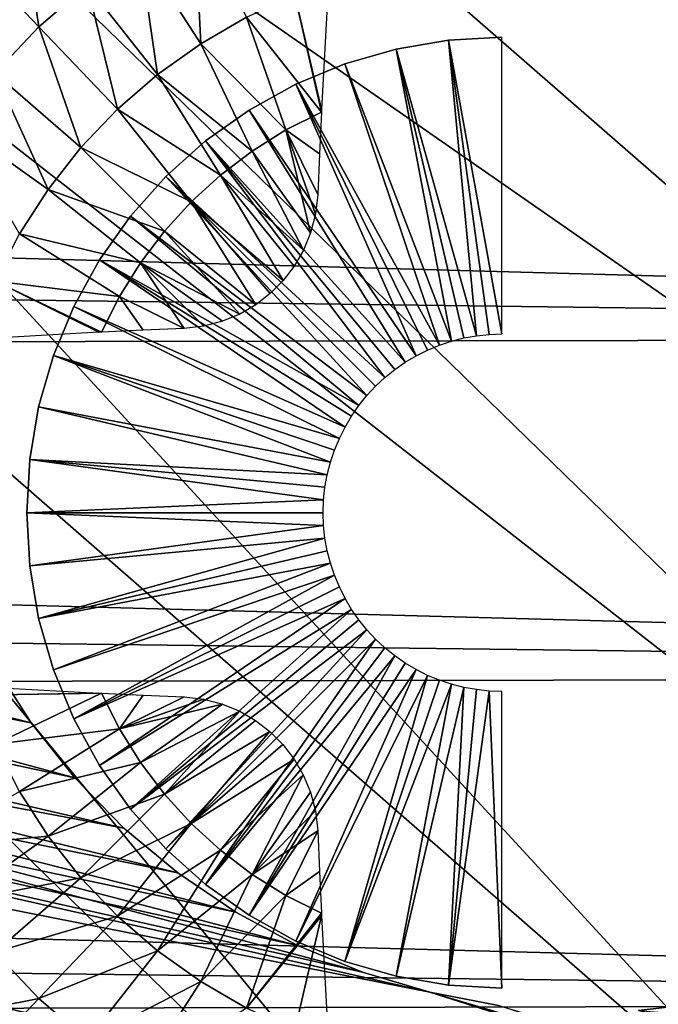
# Model space of a CAD drawing. Header units: millimetres. Extents: x -30.2 to 30.2, y -30.2 to 30.2.
# Tile 61 of 114: x 11.7 to 14, y -15.2 to -11.6. Entities that reach past the tile are written whole.
import ezdxf

# ---------------------------------------------------------------- set-up
doc = ezdxf.new("R2010")
doc.units = ezdxf.units.MM
doc.header["$LTSCALE"] = 65.185185
for name, color, linetype in [('2', 7, 'CONTINUOUS'), ('24', 7, 'CONTINUOUS'), ('25', 7, 'CONTINUOUS'), ('27', 7, 'CONTINUOUS'), ('43', 7, 'CONTINUOUS'), ('47', 7, 'CONTINUOUS'), ('9', 7, 'CONTINUOUS')]:
    doc.layers.add(name, color=color, linetype=linetype)

msp = doc.modelspace()

# ---------------------------------------------------------------- linework, layer by layer
at = {"layer": '2', "color": 251, "linetype": 'Continuous', "true_color": 0x4c4c4c}
for points in [[(17.8683, -12.3896, 6.4437), (11.9131, -8.2603, 6.7528), (11.4399, -8.9041, 6.7528), (17.8683, -12.3896, 6.4437)], [(17.8683, -12.3896, 6.4437), (18.5236, -11.3864, 6.4437), (11.9131, -8.2603, 6.7528), (17.8683, -12.3896, 6.4437)], [(17.1586, -13.3551, 6.4437), (11.4399, -8.9041, 6.7528), (10.9321, -9.5207, 6.7528), (17.1586, -13.3551, 6.4437)], [(17.1586, -13.3551, 6.4437), (17.8683, -12.3896, 6.4437), (11.4399, -8.9041, 6.7528), (17.1586, -13.3551, 6.4437)], [(16.3969, -14.28, 6.4437), (10.9321, -9.5207, 6.7528), (10.391, -10.1085, 6.7528), (16.3969, -14.28, 6.4437)], [(16.3969, -14.28, 6.4437), (17.1586, -13.3551, 6.4437), (10.9321, -9.5207, 6.7528), (16.3969, -14.28, 6.4437)], [(15.5853, -15.1616, 6.4437), (10.391, -10.1085, 6.7528), (9.8184, -10.6656, 6.7528), (15.5853, -15.1616, 6.4437)], [(15.5853, -15.1616, 6.4437), (16.3969, -14.28, 6.4437), (10.391, -10.1085, 6.7528), (15.5853, -15.1616, 6.4437)], [(14.7264, -15.9972, 6.4437), (9.8184, -10.6656, 6.7528), (9.2159, -11.1903, 6.7528), (14.7264, -15.9972, 6.4437)], [(14.7264, -15.9972, 6.4437), (15.5853, -15.1616, 6.4437), (9.8184, -10.6656, 6.7528), (14.7264, -15.9972, 6.4437)], [(13.8228, -16.7841, 6.4437), (9.2159, -11.1903, 6.7528), (8.5855, -11.681, 6.7528), (13.8228, -16.7841, 6.4437)], [(13.8228, -16.7841, 6.4437), (14.7264, -15.9972, 6.4437), (9.2159, -11.1903, 6.7528), (13.8228, -16.7841, 6.4437)], [(12.8772, -17.5201, 6.4437), (8.5855, -11.681, 6.7528), (7.929, -12.1362, 6.7528), (12.8772, -17.5201, 6.4437)], [(12.8772, -17.5201, 6.4437), (13.8228, -16.7841, 6.4437), (8.5855, -11.681, 6.7528), (12.8772, -17.5201, 6.4437)], [(11.8925, -18.2029, 6.4437), (7.929, -12.1362, 6.7528), (7.2484, -12.5545, 6.7528), (11.8925, -18.2029, 6.4437)], [(11.8925, -18.2029, 6.4437), (12.8772, -17.5201, 6.4437), (7.929, -12.1362, 6.7528), (11.8925, -18.2029, 6.4437)], [(10.8717, -18.8304, 6.4437), (11.8925, -18.2029, 6.4437), (7.2484, -12.5545, 6.7528), (10.8717, -18.8304, 6.4437)]]:
    msp.add_3dface(points, dxfattribs=at)
at = {"layer": '24', "linetype": 'Continuous'}
for points in [[(13.0456, -11.7289, -206.7), (13.2391, -11.696, -206.7), (13.0456, -11.7289, -213.2), (13.0456, -11.7289, -206.7)], [(13.0456, -11.7289, -213.2), (13.2391, -11.696, -206.7), (13.2391, -11.696, -213.2), (13.0456, -11.7289, -213.2)], [(13.2391, -11.696, -206.7), (13.435, -11.685, -206.7), (13.2391, -11.696, -213.2), (13.2391, -11.696, -206.7)], [(13.2391, -11.696, -213.2), (13.435, -11.685, -206.7), (13.435, -11.685, -213.2), (13.2391, -11.696, -213.2)], [(12.857, -11.7832, -206.7), (13.0456, -11.7289, -206.7), (12.857, -11.7832, -213.2), (12.857, -11.7832, -206.7)], [(12.857, -11.7832, -213.2), (13.0456, -11.7289, -206.7), (13.0456, -11.7289, -213.2), (12.857, -11.7832, -213.2)], [(12.6757, -11.8583, -206.7), (12.857, -11.7832, -206.7), (12.6757, -11.8583, -213.2), (12.6757, -11.8583, -206.7)], [(12.6757, -11.8583, -213.2), (12.857, -11.7832, -206.7), (12.857, -11.7832, -213.2), (12.6757, -11.8583, -213.2)], [(12.504, -11.9533, -206.7), (12.6757, -11.8583, -206.7), (12.504, -11.9533, -213.2), (12.504, -11.9533, -206.7)], [(12.504, -11.9533, -213.2), (12.6757, -11.8583, -206.7), (12.6757, -11.8583, -213.2), (12.504, -11.9533, -213.2)], [(12.3439, -12.0668, -206.7), (12.504, -11.9533, -206.7), (12.3439, -12.0668, -213.2), (12.3439, -12.0668, -206.7)], [(12.3439, -12.0668, -213.2), (12.504, -11.9533, -206.7), (12.504, -11.9533, -213.2), (12.3439, -12.0668, -213.2)], [(12.1976, -12.1976, -206.7), (12.3439, -12.0668, -206.7), (12.1976, -12.1976, -213.2), (12.1976, -12.1976, -206.7)], [(12.1976, -12.1976, -213.2), (12.3439, -12.0668, -206.7), (12.3439, -12.0668, -213.2), (12.1976, -12.1976, -213.2)], [(12.0668, -12.3439, -206.7), (12.1976, -12.1976, -206.7), (12.0668, -12.3439, -213.2), (12.0668, -12.3439, -206.7)], [(12.0668, -12.3439, -213.2), (12.1976, -12.1976, -206.7), (12.1976, -12.1976, -213.2), (12.0668, -12.3439, -213.2)], [(11.9533, -12.504, -206.7), (12.0668, -12.3439, -206.7), (11.9533, -12.504, -213.2), (11.9533, -12.504, -206.7)], [(11.9533, -12.504, -213.2), (12.0668, -12.3439, -206.7), (12.0668, -12.3439, -213.2), (11.9533, -12.504, -213.2)], [(11.8583, -12.6757, -206.7), (11.9533, -12.504, -206.7), (11.8583, -12.6757, -213.2), (11.8583, -12.6757, -206.7)], [(11.8583, -12.6757, -213.2), (11.9533, -12.504, -206.7), (11.9533, -12.504, -213.2), (11.8583, -12.6757, -213.2)], [(11.7832, -12.857, -206.7), (11.8583, -12.6757, -206.7), (11.7832, -12.857, -213.2), (11.7832, -12.857, -206.7)], [(11.7832, -12.857, -213.2), (11.8583, -12.6757, -206.7), (11.8583, -12.6757, -213.2), (11.7832, -12.857, -213.2)], [(11.7289, -13.0456, -206.7), (11.7832, -12.857, -206.7), (11.7289, -13.0456, -213.2), (11.7289, -13.0456, -206.7)], [(11.7289, -13.0456, -213.2), (11.7832, -12.857, -206.7), (11.7832, -12.857, -213.2), (11.7289, -13.0456, -213.2)], [(11.696, -13.2391, -206.7), (11.7289, -13.0456, -206.7), (11.696, -13.2391, -213.2), (11.696, -13.2391, -206.7)], [(11.696, -13.2391, -213.2), (11.7289, -13.0456, -206.7), (11.7289, -13.0456, -213.2), (11.696, -13.2391, -213.2)], [(11.685, -13.435, -206.7), (11.696, -13.2391, -206.7), (11.685, -13.435, -213.2), (11.685, -13.435, -206.7)], [(11.685, -13.435, -213.2), (11.696, -13.2391, -206.7), (11.696, -13.2391, -213.2), (11.685, -13.435, -213.2)], [(11.696, -13.631, -206.7), (11.685, -13.435, -206.7), (11.696, -13.631, -213.2), (11.696, -13.631, -206.7)], [(11.696, -13.631, -213.2), (11.685, -13.435, -206.7), (11.685, -13.435, -213.2), (11.696, -13.631, -213.2)], [(11.7289, -13.8244, -206.7), (11.696, -13.631, -206.7), (11.7289, -13.8244, -213.2), (11.7289, -13.8244, -206.7)], [(11.7289, -13.8244, -213.2), (11.696, -13.631, -206.7), (11.696, -13.631, -213.2), (11.7289, -13.8244, -213.2)], [(11.7832, -14.013, -206.7), (11.7289, -13.8244, -206.7), (11.7832, -14.013, -213.2), (11.7832, -14.013, -206.7)], [(11.7832, -14.013, -213.2), (11.7289, -13.8244, -206.7), (11.7289, -13.8244, -213.2), (11.7832, -14.013, -213.2)], [(11.8583, -14.1943, -206.7), (11.7832, -14.013, -206.7), (11.8583, -14.1943, -213.2), (11.8583, -14.1943, -206.7)], [(11.8583, -14.1943, -213.2), (11.7832, -14.013, -206.7), (11.7832, -14.013, -213.2), (11.8583, -14.1943, -213.2)], [(11.9533, -14.3661, -206.7), (11.8583, -14.1943, -206.7), (11.9533, -14.3661, -213.2), (11.9533, -14.3661, -206.7)], [(11.9533, -14.3661, -213.2), (11.8583, -14.1943, -206.7), (11.8583, -14.1943, -213.2), (11.9533, -14.3661, -213.2)], [(12.0668, -14.5261, -206.7), (11.9533, -14.3661, -206.7), (12.0668, -14.5261, -213.2), (12.0668, -14.5261, -206.7)], [(12.0668, -14.5261, -213.2), (11.9533, -14.3661, -206.7), (11.9533, -14.3661, -213.2), (12.0668, -14.5261, -213.2)], [(12.1976, -14.6725, -206.7), (12.0668, -14.5261, -206.7), (12.1976, -14.6725, -213.2), (12.1976, -14.6725, -206.7)], [(12.1976, -14.6725, -213.2), (12.0668, -14.5261, -206.7), (12.0668, -14.5261, -213.2), (12.1976, -14.6725, -213.2)], [(12.3439, -14.8032, -206.7), (12.1976, -14.6725, -206.7), (12.3439, -14.8032, -213.2), (12.3439, -14.8032, -206.7)], [(12.3439, -14.8032, -213.2), (12.1976, -14.6725, -206.7), (12.1976, -14.6725, -213.2), (12.3439, -14.8032, -213.2)], [(12.504, -14.9168, -206.7), (12.3439, -14.8032, -206.7), (12.504, -14.9168, -213.2), (12.504, -14.9168, -206.7)], [(12.504, -14.9168, -213.2), (12.3439, -14.8032, -206.7), (12.3439, -14.8032, -213.2), (12.504, -14.9168, -213.2)], [(12.6757, -15.0117, -206.7), (12.504, -14.9168, -206.7), (12.6757, -15.0117, -213.2), (12.6757, -15.0117, -206.7)], [(12.6757, -15.0117, -213.2), (12.504, -14.9168, -206.7), (12.504, -14.9168, -213.2), (12.6757, -15.0117, -213.2)], [(12.857, -15.0868, -206.7), (12.6757, -15.0117, -206.7), (12.857, -15.0868, -213.2), (12.857, -15.0868, -206.7)], [(12.857, -15.0868, -213.2), (12.6757, -15.0117, -206.7), (12.6757, -15.0117, -213.2), (12.857, -15.0868, -213.2)], [(13.0456, -15.1412, -206.7), (12.857, -15.0868, -206.7), (13.0456, -15.1412, -213.2), (13.0456, -15.1412, -206.7)], [(13.0456, -15.1412, -213.2), (12.857, -15.0868, -206.7), (12.857, -15.0868, -213.2), (13.0456, -15.1412, -213.2)], [(13.2391, -15.174, -206.7), (13.0456, -15.1412, -206.7), (13.2391, -15.174, -213.2), (13.2391, -15.174, -206.7)], [(13.2391, -15.174, -213.2), (13.0456, -15.1412, -206.7), (13.0456, -15.1412, -213.2), (13.2391, -15.174, -213.2)], [(13.435, -15.185, -206.7), (13.2391, -15.174, -206.7), (13.435, -15.185, -213.2), (13.435, -15.185, -206.7)], [(13.435, -15.185, -213.2), (13.2391, -15.174, -206.7), (13.2391, -15.174, -213.2), (13.435, -15.185, -213.2)]]:
    msp.add_3dface(points, dxfattribs=at)
at = {"layer": '25', "linetype": 'Continuous'}
for points in [[(13.2391, -11.696, -206.7), (13.0456, -11.7289, -206.7), (13.3414, -12.7836, -203.7), (13.2391, -11.696, -206.7)], [(13.435, -11.685, -206.7), (13.2391, -11.696, -206.7), (13.435, -12.7769, -203.7), (13.435, -11.685, -206.7)], [(13.435, -12.7769, -203.7), (13.2391, -11.696, -206.7), (13.3881, -12.7786, -203.7), (13.435, -12.7769, -203.7)], [(13.3881, -12.7786, -203.7), (13.2391, -11.696, -206.7), (13.3414, -12.7836, -203.7), (13.3881, -12.7786, -203.7)], [(13.0456, -11.7289, -206.7), (12.857, -11.7832, -206.7), (13.2497, -12.8036, -203.7), (13.0456, -11.7289, -206.7)], [(13.3414, -12.7836, -203.7), (13.0456, -11.7289, -206.7), (13.2952, -12.792, -203.7), (13.3414, -12.7836, -203.7)], [(13.2952, -12.792, -203.7), (13.0456, -11.7289, -206.7), (13.2497, -12.8036, -203.7), (13.2952, -12.792, -203.7)], [(12.857, -11.7832, -206.7), (12.6757, -11.8583, -206.7), (13.2051, -12.8184, -203.7), (12.857, -11.7832, -206.7)], [(13.2497, -12.8036, -203.7), (12.857, -11.7832, -206.7), (13.2051, -12.8184, -203.7), (13.2497, -12.8036, -203.7)], [(12.6757, -11.8583, -206.7), (12.504, -11.9533, -206.7), (13.1197, -12.8574, -203.7), (12.6757, -11.8583, -206.7)], [(13.2051, -12.8184, -203.7), (12.6757, -11.8583, -206.7), (13.1617, -12.8364, -203.7), (13.2051, -12.8184, -203.7)], [(13.1617, -12.8364, -203.7), (12.6757, -11.8583, -206.7), (13.1197, -12.8574, -203.7), (13.1617, -12.8364, -203.7)], [(12.504, -11.9533, -206.7), (12.3439, -12.0668, -206.7), (13.0793, -12.8814, -203.7), (12.504, -11.9533, -206.7)], [(13.1197, -12.8574, -203.7), (12.504, -11.9533, -206.7), (13.0793, -12.8814, -203.7), (13.1197, -12.8574, -203.7)], [(12.3439, -12.0668, -206.7), (12.1976, -12.1976, -206.7), (13.0041, -12.9376, -203.7), (12.3439, -12.0668, -206.7)], [(13.0793, -12.8814, -203.7), (12.3439, -12.0668, -206.7), (13.0407, -12.9082, -203.7), (13.0793, -12.8814, -203.7)], [(13.0407, -12.9082, -203.7), (12.3439, -12.0668, -206.7), (13.0041, -12.9376, -203.7), (13.0407, -12.9082, -203.7)], [(12.1976, -12.1976, -206.7), (12.0668, -12.3439, -206.7), (12.9377, -13.004, -203.7), (12.1976, -12.1976, -206.7)], [(13.0041, -12.9376, -203.7), (12.1976, -12.1976, -206.7), (12.9697, -12.9697, -203.7), (13.0041, -12.9376, -203.7)], [(12.9697, -12.9697, -203.7), (12.1976, -12.1976, -206.7), (12.9377, -13.004, -203.7), (12.9697, -12.9697, -203.7)], [(12.0668, -12.3439, -206.7), (11.9533, -12.504, -206.7), (12.9082, -13.0406, -203.7), (12.0668, -12.3439, -206.7)], [(12.9377, -13.004, -203.7), (12.0668, -12.3439, -206.7), (12.9082, -13.0406, -203.7), (12.9377, -13.004, -203.7)], [(11.9533, -12.504, -206.7), (11.8583, -12.6757, -206.7), (12.8575, -13.1196, -203.7), (11.9533, -12.504, -206.7)], [(12.9082, -13.0406, -203.7), (11.9533, -12.504, -206.7), (12.8814, -13.0792, -203.7), (12.9082, -13.0406, -203.7)], [(12.8814, -13.0792, -203.7), (11.9533, -12.504, -206.7), (12.8575, -13.1196, -203.7), (12.8814, -13.0792, -203.7)], [(11.8583, -12.6757, -206.7), (11.7832, -12.857, -206.7), (12.8364, -13.1616, -203.7), (11.8583, -12.6757, -206.7)], [(12.8575, -13.1196, -203.7), (11.8583, -12.6757, -206.7), (12.8364, -13.1616, -203.7), (12.8575, -13.1196, -203.7)], [(11.7832, -12.857, -206.7), (11.7289, -13.0456, -206.7), (12.8036, -13.2496, -203.7), (11.7832, -12.857, -206.7)], [(12.8364, -13.1616, -203.7), (11.7832, -12.857, -206.7), (12.8184, -13.205, -203.7), (12.8364, -13.1616, -203.7)], [(12.8184, -13.205, -203.7), (11.7832, -12.857, -206.7), (12.8036, -13.2496, -203.7), (12.8184, -13.205, -203.7)], [(11.7289, -13.0456, -206.7), (11.696, -13.2391, -206.7), (12.792, -13.2951, -203.7), (11.7289, -13.0456, -206.7)], [(12.8036, -13.2496, -203.7), (11.7289, -13.0456, -206.7), (12.792, -13.2951, -203.7), (12.8036, -13.2496, -203.7)], [(11.696, -13.2391, -206.7), (11.685, -13.435, -206.7), (12.7786, -13.3881, -203.7), (11.696, -13.2391, -206.7)], [(12.792, -13.2951, -203.7), (11.696, -13.2391, -206.7), (12.7836, -13.3414, -203.7), (12.792, -13.2951, -203.7)], [(12.7836, -13.3414, -203.7), (11.696, -13.2391, -206.7), (12.7786, -13.3881, -203.7), (12.7836, -13.3414, -203.7)], [(12.7786, -13.3881, -203.7), (11.685, -13.435, -206.7), (12.7769, -13.435, -203.7), (12.7786, -13.3881, -203.7)], [(11.685, -13.435, -206.7), (11.696, -13.631, -206.7), (12.7786, -13.482, -203.7), (11.685, -13.435, -206.7)], [(12.7769, -13.435, -203.7), (11.685, -13.435, -206.7), (12.7786, -13.482, -203.7), (12.7769, -13.435, -203.7)], [(12.7786, -13.482, -203.7), (11.696, -13.631, -206.7), (12.7836, -13.5287, -203.7), (12.7786, -13.482, -203.7)], [(11.696, -13.631, -206.7), (11.7289, -13.8244, -206.7), (12.7836, -13.5287, -203.7), (11.696, -13.631, -206.7)], [(12.7836, -13.5287, -203.7), (11.7289, -13.8244, -206.7), (12.792, -13.5749, -203.7), (12.7836, -13.5287, -203.7)], [(12.792, -13.5749, -203.7), (11.7289, -13.8244, -206.7), (12.8036, -13.6204, -203.7), (12.792, -13.5749, -203.7)], [(11.7289, -13.8244, -206.7), (11.7832, -14.013, -206.7), (12.8036, -13.6204, -203.7), (11.7289, -13.8244, -206.7)], [(12.8036, -13.6204, -203.7), (11.7832, -14.013, -206.7), (12.8184, -13.665, -203.7), (12.8036, -13.6204, -203.7)], [(11.7832, -14.013, -206.7), (11.8583, -14.1943, -206.7), (12.8184, -13.665, -203.7), (11.7832, -14.013, -206.7)], [(12.8184, -13.665, -203.7), (11.8583, -14.1943, -206.7), (12.8364, -13.7084, -203.7), (12.8184, -13.665, -203.7)], [(12.8364, -13.7084, -203.7), (11.8583, -14.1943, -206.7), (12.8574, -13.7504, -203.7), (12.8364, -13.7084, -203.7)], [(11.8583, -14.1943, -206.7), (11.9533, -14.3661, -206.7), (12.8574, -13.7504, -203.7), (11.8583, -14.1943, -206.7)], [(12.8574, -13.7504, -203.7), (11.9533, -14.3661, -206.7), (12.8814, -13.7908, -203.7), (12.8574, -13.7504, -203.7)], [(11.9533, -14.3661, -206.7), (12.0668, -14.5261, -206.7), (12.8814, -13.7908, -203.7), (11.9533, -14.3661, -206.7)], [(12.8814, -13.7908, -203.7), (12.0668, -14.5261, -206.7), (12.9082, -13.8294, -203.7), (12.8814, -13.7908, -203.7)], [(12.9082, -13.8294, -203.7), (12.0668, -14.5261, -206.7), (12.9377, -13.866, -203.7), (12.9082, -13.8294, -203.7)], [(12.0668, -14.5261, -206.7), (12.1976, -14.6725, -206.7), (12.9377, -13.866, -203.7), (12.0668, -14.5261, -206.7)], [(12.9377, -13.866, -203.7), (12.1976, -14.6725, -206.7), (12.9697, -13.9004, -203.7), (12.9377, -13.866, -203.7)], [(12.1976, -14.6725, -206.7), (12.3439, -14.8032, -206.7), (12.9697, -13.9004, -203.7), (12.1976, -14.6725, -206.7)], [(12.9697, -13.9004, -203.7), (12.3439, -14.8032, -206.7), (13.0041, -13.9324, -203.7), (12.9697, -13.9004, -203.7)], [(13.0041, -13.9324, -203.7), (12.3439, -14.8032, -206.7), (13.0407, -13.9619, -203.7), (13.0041, -13.9324, -203.7)], [(12.3439, -14.8032, -206.7), (12.504, -14.9168, -206.7), (13.0407, -13.9619, -203.7), (12.3439, -14.8032, -206.7)], [(13.0407, -13.9619, -203.7), (12.504, -14.9168, -206.7), (13.0793, -13.9887, -203.7), (13.0407, -13.9619, -203.7)], [(13.0793, -13.9887, -203.7), (12.504, -14.9168, -206.7), (13.1197, -14.0126, -203.7), (13.0793, -13.9887, -203.7)], [(12.504, -14.9168, -206.7), (12.6757, -15.0117, -206.7), (13.1197, -14.0126, -203.7), (12.504, -14.9168, -206.7)], [(13.1197, -14.0126, -203.7), (12.6757, -15.0117, -206.7), (13.1617, -14.0337, -203.7), (13.1197, -14.0126, -203.7)], [(12.6757, -15.0117, -206.7), (12.857, -15.0868, -206.7), (13.1617, -14.0337, -203.7), (12.6757, -15.0117, -206.7)], [(13.1617, -14.0337, -203.7), (12.857, -15.0868, -206.7), (13.2051, -14.0516, -203.7), (13.1617, -14.0337, -203.7)], [(13.2051, -14.0516, -203.7), (12.857, -15.0868, -206.7), (13.2497, -14.0665, -203.7), (13.2051, -14.0516, -203.7)], [(12.857, -15.0868, -206.7), (13.0456, -15.1412, -206.7), (13.2497, -14.0665, -203.7), (12.857, -15.0868, -206.7)], [(13.2497, -14.0665, -203.7), (13.0456, -15.1412, -206.7), (13.2952, -14.0781, -203.7), (13.2497, -14.0665, -203.7)], [(13.0456, -15.1412, -206.7), (13.2391, -15.174, -206.7), (13.2952, -14.0781, -203.7), (13.0456, -15.1412, -206.7)], [(13.2952, -14.0781, -203.7), (13.2391, -15.174, -206.7), (13.3414, -14.0864, -203.7), (13.2952, -14.0781, -203.7)], [(13.3414, -14.0864, -203.7), (13.2391, -15.174, -206.7), (13.3881, -14.0914, -203.7), (13.3414, -14.0864, -203.7)], [(13.2391, -15.174, -206.7), (13.435, -15.185, -206.7), (13.3881, -14.0914, -203.7), (13.2391, -15.174, -206.7)], [(13.3881, -14.0914, -203.7), (13.435, -15.185, -206.7), (13.435, -14.0931, -203.7), (13.3881, -14.0914, -203.7)]]:
    msp.add_3dface(points, dxfattribs=at)
at = {"layer": '27', "linetype": 'Continuous'}
for points in [[(11.4534, -11.3568, -214.9732), (11.6599, -11.1778, -214.9732), (11.7301, -11.6469, -215.2016), (11.4534, -11.3568, -214.9732)], [(11.7301, -11.6469, -215.2016), (11.6599, -11.1778, -214.9732), (11.9077, -11.4929, -215.2016), (11.7301, -11.6469, -215.2016)], [(12.3258, -11.709, -215.395), (12.0993, -11.3566, -215.2016), (12.3029, -11.239, -215.2016), (12.3258, -11.709, -215.395)], [(12.4948, -11.6113, -215.395), (12.3258, -11.709, -215.395), (12.3029, -11.239, -215.2016), (12.4948, -11.6113, -215.395)], [(11.5678, -11.8171, -215.2016), (11.4534, -11.3568, -214.9732), (11.7301, -11.6469, -215.2016), (11.5678, -11.8171, -215.2016)], [(12.1667, -11.8222, -215.395), (11.9077, -11.4929, -215.2016), (12.0993, -11.3566, -215.2016), (12.1667, -11.8222, -215.395)], [(12.3258, -11.709, -215.395), (12.1667, -11.8222, -215.395), (12.0993, -11.3566, -215.2016), (12.3258, -11.709, -215.395)], [(12.0191, -11.9501, -215.395), (11.7301, -11.6469, -215.2016), (11.9077, -11.4929, -215.2016), (12.0191, -11.9501, -215.395)], [(12.1667, -11.8222, -215.395), (12.0191, -11.9501, -215.395), (11.9077, -11.4929, -215.2016), (12.1667, -11.8222, -215.395)], [(12.6725, -11.5302, -215.395), (12.7702, -11.9605, -215.5521), (12.4948, -11.6113, -215.395), (12.6725, -11.5302, -215.395)], [(12.7702, -11.9605, -215.5521), (12.6725, -11.5302, -215.395), (12.7706, -11.9512, -215.5494), (12.7702, -11.9605, -215.5521)], [(12.6725, -11.5302, -215.395), (12.7909, -11.5909, -215.4343), (12.7706, -11.9512, -215.5494), (12.6725, -11.5302, -215.395)], [(12.4948, -11.6113, -215.395), (12.6394, -12.0263, -215.5519), (12.3258, -11.709, -215.395), (12.4948, -11.6113, -215.395)], [(12.7702, -11.9605, -215.5521), (12.6394, -12.0263, -215.5519), (12.4948, -11.6113, -215.395), (12.7702, -11.9605, -215.5521)], [(11.8844, -12.0914, -215.395), (11.5678, -11.8171, -215.2016), (11.7301, -11.6469, -215.2016), (11.8844, -12.0914, -215.395)], [(12.0191, -11.9501, -215.395), (11.8844, -12.0914, -215.395), (11.7301, -11.6469, -215.2016), (12.0191, -11.9501, -215.395)], [(12.3258, -11.709, -215.395), (12.5154, -12.1039, -215.5519), (12.1667, -11.8222, -215.395), (12.3258, -11.709, -215.395)], [(12.6394, -12.0263, -215.5519), (12.5154, -12.1039, -215.5519), (12.3258, -11.709, -215.395), (12.6394, -12.0263, -215.5519)], [(11.7637, -12.2449, -215.395), (11.4225, -12.0019, -215.2016), (11.5678, -11.8171, -215.2016), (11.7637, -12.2449, -215.395)], [(11.8844, -12.0914, -215.395), (11.7637, -12.2449, -215.395), (11.5678, -11.8171, -215.2016), (11.8844, -12.0914, -215.395)], [(12.1667, -11.8222, -215.395), (12.399, -12.1924, -215.5519), (12.0191, -11.9501, -215.395), (12.1667, -11.8222, -215.395)], [(12.5154, -12.1039, -215.5519), (12.399, -12.1924, -215.5519), (12.1667, -11.8222, -215.395), (12.5154, -12.1039, -215.5519)], [(12.0191, -11.9501, -215.395), (12.291, -12.291, -215.5519), (11.8844, -12.0914, -215.395), (12.0191, -11.9501, -215.395)], [(12.399, -12.1924, -215.5519), (12.291, -12.291, -215.5519), (12.0191, -11.9501, -215.395), (12.399, -12.1924, -215.5519)], [(12.7702, -11.9605, -215.5521), (12.763, -12.1137, -215.5926), (12.6394, -12.0263, -215.5519), (12.7702, -11.9605, -215.5521)], [(11.7637, -12.2449, -215.395), (11.6581, -12.4091, -215.395), (11.4225, -12.0019, -215.2016), (11.7637, -12.2449, -215.395)], [(12.5154, -12.1039, -215.5519), (12.6394, -12.0263, -215.5519), (12.7307, -12.4051, -215.6539), (12.5154, -12.1039, -215.5519)], [(12.763, -12.1137, -215.5926), (12.7568, -12.2644, -215.6278), (12.6394, -12.0263, -215.5519), (12.763, -12.1137, -215.5926)], [(12.6394, -12.0263, -215.5519), (12.7568, -12.2644, -215.6278), (12.7487, -12.3365, -215.6423), (12.6394, -12.0263, -215.5519)], [(12.7307, -12.4051, -215.6539), (12.6394, -12.0263, -215.5519), (12.7487, -12.3365, -215.6423), (12.7307, -12.4051, -215.6539)], [(11.8844, -12.0914, -215.395), (12.1924, -12.399, -215.5519), (11.7637, -12.2449, -215.395), (11.8844, -12.0914, -215.395)], [(12.291, -12.291, -215.5519), (12.1924, -12.399, -215.5519), (11.8844, -12.0914, -215.395), (12.291, -12.291, -215.5519)], [(12.399, -12.1924, -215.5519), (12.5154, -12.1039, -215.5519), (12.7043, -12.4689, -215.6624), (12.399, -12.1924, -215.5519)], [(12.7043, -12.4689, -215.6624), (12.5154, -12.1039, -215.5519), (12.7307, -12.4051, -215.6539), (12.7043, -12.4689, -215.6624)], [(12.291, -12.291, -215.5519), (12.399, -12.1924, -215.5519), (12.6293, -12.5807, -215.6708), (12.291, -12.291, -215.5519)], [(12.6293, -12.5807, -215.6708), (12.399, -12.1924, -215.5519), (12.6704, -12.5274, -215.668), (12.6293, -12.5807, -215.6708)], [(12.6704, -12.5274, -215.668), (12.399, -12.1924, -215.5519), (12.7043, -12.4689, -215.6624), (12.6704, -12.5274, -215.668)], [(11.7637, -12.2449, -215.395), (12.1039, -12.5154, -215.5519), (11.6581, -12.4091, -215.395), (11.7637, -12.2449, -215.395)], [(12.1924, -12.399, -215.5519), (12.1039, -12.5154, -215.5519), (11.7637, -12.2449, -215.395), (12.1924, -12.399, -215.5519)], [(12.1924, -12.399, -215.5519), (12.291, -12.291, -215.5519), (12.5283, -12.6698, -215.668), (12.1924, -12.399, -215.5519)], [(12.5283, -12.6698, -215.668), (12.291, -12.291, -215.5519), (12.5816, -12.6285, -215.6708), (12.5283, -12.6698, -215.668)], [(12.5816, -12.6285, -215.6708), (12.291, -12.291, -215.5519), (12.6293, -12.5807, -215.6708), (12.5816, -12.6285, -215.6708)], [(11.6581, -12.4091, -215.395), (12.0263, -12.6394, -215.5519), (11.5687, -12.5827, -215.395), (11.6581, -12.4091, -215.395)], [(12.1039, -12.5154, -215.5519), (12.0263, -12.6394, -215.5519), (11.6581, -12.4091, -215.395), (12.1039, -12.5154, -215.5519)], [(12.1039, -12.5154, -215.5519), (12.1924, -12.399, -215.5519), (12.4699, -12.7038, -215.6625), (12.1039, -12.5154, -215.5519)], [(12.4699, -12.7038, -215.6625), (12.1924, -12.399, -215.5519), (12.5283, -12.6698, -215.668), (12.4699, -12.7038, -215.6625)], [(12.0263, -12.6394, -215.5519), (12.1039, -12.5154, -215.5519), (12.2644, -12.7568, -215.6278), (12.0263, -12.6394, -215.5519)], [(12.2644, -12.7568, -215.6278), (12.1039, -12.5154, -215.5519), (12.3371, -12.7486, -215.6425), (12.2644, -12.7568, -215.6278)], [(12.3371, -12.7486, -215.6425), (12.1039, -12.5154, -215.5519), (12.4061, -12.7304, -215.654), (12.3371, -12.7486, -215.6425)], [(12.4061, -12.7304, -215.654), (12.1039, -12.5154, -215.5519), (12.4699, -12.7038, -215.6625), (12.4061, -12.7304, -215.654)], [(12.0263, -12.6394, -215.5519), (11.9605, -12.7702, -215.5521), (11.5687, -12.5827, -215.395), (12.0263, -12.6394, -215.5519)], [(11.5687, -12.5827, -215.395), (11.9605, -12.7702, -215.5521), (11.951, -12.7706, -215.5494), (11.5687, -12.5827, -215.395)], [(11.5909, -12.7909, -215.4343), (11.5687, -12.5827, -215.395), (11.951, -12.7706, -215.5494), (11.5909, -12.7909, -215.4343)], [(11.9605, -12.7702, -215.5521), (12.0263, -12.6394, -215.5519), (12.1136, -12.763, -215.5925), (11.9605, -12.7702, -215.5521)], [(12.1136, -12.763, -215.5925), (12.0263, -12.6394, -215.5519), (12.2644, -12.7568, -215.6278), (12.1136, -12.763, -215.5925)], [(11.951, -14.0994, -215.5494), (11.4961, -14.1061, -215.395), (11.5909, -14.0791, -215.4343), (11.951, -14.0994, -215.5494)], [(11.9605, -14.0999, -215.5521), (11.4961, -14.1061, -215.395), (11.951, -14.0994, -215.5494), (11.9605, -14.0999, -215.5521)], [(11.5687, -14.2874, -215.395), (11.4961, -14.1061, -215.395), (11.9605, -14.0999, -215.5521), (11.5687, -14.2874, -215.395)], [(12.0263, -14.2307, -215.5519), (11.5687, -14.2874, -215.395), (11.9605, -14.0999, -215.5521), (12.0263, -14.2307, -215.5519)], [(12.0263, -14.2307, -215.5519), (11.9605, -14.0999, -215.5521), (12.1136, -14.107, -215.5925), (12.0263, -14.2307, -215.5519)], [(12.2644, -14.1132, -215.6278), (12.0263, -14.2307, -215.5519), (12.1136, -14.107, -215.5925), (12.2644, -14.1132, -215.6278)], [(12.3371, -14.1215, -215.6424), (12.0263, -14.2307, -215.5519), (12.2644, -14.1132, -215.6278), (12.3371, -14.1215, -215.6424)], [(12.406, -14.1396, -215.654), (12.0263, -14.2307, -215.5519), (12.3371, -14.1215, -215.6424), (12.406, -14.1396, -215.654)], [(12.1039, -14.3546, -215.5519), (12.0263, -14.2307, -215.5519), (12.406, -14.1396, -215.654), (12.1039, -14.3546, -215.5519)], [(12.4696, -14.1661, -215.6625), (12.1039, -14.3546, -215.5519), (12.406, -14.1396, -215.654), (12.4696, -14.1661, -215.6625)], [(12.1924, -14.4711, -215.5519), (12.1039, -14.3546, -215.5519), (12.4696, -14.1661, -215.6625), (12.1924, -14.4711, -215.5519)], [(12.5276, -14.1998, -215.668), (12.1924, -14.4711, -215.5519), (12.4696, -14.1661, -215.6625), (12.5276, -14.1998, -215.668)], [(12.5806, -14.2406, -215.6708), (12.1924, -14.4711, -215.5519), (12.5276, -14.1998, -215.668), (12.5806, -14.2406, -215.6708)], [(11.6581, -14.4609, -215.395), (11.5687, -14.2874, -215.395), (12.0263, -14.2307, -215.5519), (11.6581, -14.4609, -215.395)], [(12.1039, -14.3546, -215.5519), (11.6581, -14.4609, -215.395), (12.0263, -14.2307, -215.5519), (12.1039, -14.3546, -215.5519)], [(12.291, -14.5791, -215.5519), (12.1924, -14.4711, -215.5519), (12.5806, -14.2406, -215.6708), (12.291, -14.5791, -215.5519)], [(12.6284, -14.2882, -215.6708), (12.291, -14.5791, -215.5519), (12.5806, -14.2406, -215.6708), (12.6284, -14.2882, -215.6708)], [(12.6697, -14.3417, -215.668), (12.291, -14.5791, -215.5519), (12.6284, -14.2882, -215.6708), (12.6697, -14.3417, -215.668)], [(12.399, -14.6777, -215.5519), (12.291, -14.5791, -215.5519), (12.6697, -14.3417, -215.668), (12.399, -14.6777, -215.5519)], [(12.7038, -14.4002, -215.6625), (12.399, -14.6777, -215.5519), (12.6697, -14.3417, -215.668), (12.7038, -14.4002, -215.6625)], [(11.7637, -14.6252, -215.395), (11.6581, -14.4609, -215.395), (12.1039, -14.3546, -215.5519), (11.7637, -14.6252, -215.395)], [(12.1924, -14.4711, -215.5519), (11.7637, -14.6252, -215.395), (12.1039, -14.3546, -215.5519), (12.1924, -14.4711, -215.5519)], [(12.5154, -14.7662, -215.5519), (12.399, -14.6777, -215.5519), (12.7038, -14.4002, -215.6625), (12.5154, -14.7662, -215.5519)], [(12.7304, -14.464, -215.654), (12.5154, -14.7662, -215.5519), (12.7038, -14.4002, -215.6625), (12.7304, -14.464, -215.654)], [(11.6581, -14.4609, -215.395), (11.7637, -14.6252, -215.395), (11.2953, -14.6704, -215.2016), (11.6581, -14.4609, -215.395)], [(11.8844, -14.7787, -215.395), (11.7637, -14.6252, -215.395), (12.1924, -14.4711, -215.5519), (11.8844, -14.7787, -215.395)], [(12.291, -14.5791, -215.5519), (11.8844, -14.7787, -215.395), (12.1924, -14.4711, -215.5519), (12.291, -14.5791, -215.5519)], [(12.7486, -14.5329, -215.6425), (12.5154, -14.7662, -215.5519), (12.7304, -14.464, -215.654), (12.7486, -14.5329, -215.6425)], [(12.7568, -14.6056, -215.6278), (12.5154, -14.7662, -215.5519), (12.7486, -14.5329, -215.6425), (12.7568, -14.6056, -215.6278)], [(12.0191, -14.92, -215.395), (11.8844, -14.7787, -215.395), (12.291, -14.5791, -215.5519), (12.0191, -14.92, -215.395)], [(12.399, -14.6777, -215.5519), (12.0191, -14.92, -215.395), (12.291, -14.5791, -215.5519), (12.399, -14.6777, -215.5519)], [(11.7637, -14.6252, -215.395), (11.4225, -14.8682, -215.2016), (11.2953, -14.6704, -215.2016), (11.7637, -14.6252, -215.395)], [(11.7637, -14.6252, -215.395), (11.8844, -14.7787, -215.395), (11.4225, -14.8682, -215.2016), (11.7637, -14.6252, -215.395)], [(12.6394, -14.8438, -215.5519), (12.5154, -14.7662, -215.5519), (12.7568, -14.6056, -215.6278), (12.6394, -14.8438, -215.5519)], [(12.6394, -14.8438, -215.5519), (12.7568, -14.6056, -215.6278), (12.763, -14.7563, -215.5926), (12.6394, -14.8438, -215.5519)], [(12.1667, -15.0478, -215.395), (12.0191, -14.92, -215.395), (12.399, -14.6777, -215.5519), (12.1667, -15.0478, -215.395)], [(12.5154, -14.7662, -215.5519), (12.1667, -15.0478, -215.395), (12.399, -14.6777, -215.5519), (12.5154, -14.7662, -215.5519)], [(11.8844, -14.7787, -215.395), (11.5678, -15.053, -215.2016), (11.4225, -14.8682, -215.2016), (11.8844, -14.7787, -215.395)], [(11.8844, -14.7787, -215.395), (12.0191, -14.92, -215.395), (11.5678, -15.053, -215.2016), (11.8844, -14.7787, -215.395)], [(12.3258, -15.1611, -215.395), (12.1667, -15.0478, -215.395), (12.5154, -14.7662, -215.5519), (12.3258, -15.1611, -215.395)], [(12.6394, -14.8438, -215.5519), (12.3258, -15.1611, -215.395), (12.5154, -14.7662, -215.5519), (12.6394, -14.8438, -215.5519)], [(12.7702, -14.9096, -215.5521), (12.6394, -14.8438, -215.5519), (12.763, -14.7563, -215.5926), (12.7702, -14.9096, -215.5521)], [(12.4948, -15.2587, -215.395), (12.3258, -15.1611, -215.395), (12.6394, -14.8438, -215.5519), (12.4948, -15.2587, -215.395)], [(12.7702, -14.9096, -215.5521), (12.4948, -15.2587, -215.395), (12.6394, -14.8438, -215.5519), (12.7702, -14.9096, -215.5521)], [(12.0191, -14.92, -215.395), (11.7301, -15.2232, -215.2016), (11.5678, -15.053, -215.2016), (12.0191, -14.92, -215.395)], [(12.0191, -14.92, -215.395), (12.1667, -15.0478, -215.395), (11.7301, -15.2232, -215.2016), (12.0191, -14.92, -215.395)], [(12.7706, -14.9188, -215.5495), (12.4948, -15.2587, -215.395), (12.7702, -14.9096, -215.5521), (12.7706, -14.9188, -215.5495)], [(12.6725, -15.3398, -215.395), (12.4948, -15.2587, -215.395), (12.7706, -14.9188, -215.5495), (12.6725, -15.3398, -215.395)], [(12.7909, -15.2791, -215.4343), (12.6725, -15.3398, -215.395), (12.7706, -14.9188, -215.5495), (12.7909, -15.2791, -215.4343)], [(11.7301, -15.2232, -215.2016), (11.2648, -15.3155, -214.9732), (11.5678, -15.053, -215.2016), (11.7301, -15.2232, -215.2016)], [(12.1667, -15.0478, -215.395), (11.9077, -15.3771, -215.2016), (11.7301, -15.2232, -215.2016), (12.1667, -15.0478, -215.395)], [(12.1667, -15.0478, -215.395), (12.3258, -15.1611, -215.395), (11.9077, -15.3771, -215.2016), (12.1667, -15.0478, -215.395)], [(12.3258, -15.1611, -215.395), (12.0993, -15.5135, -215.2016), (11.9077, -15.3771, -215.2016), (12.3258, -15.1611, -215.395)], [(12.3258, -15.1611, -215.395), (12.4948, -15.2587, -215.395), (12.0993, -15.5135, -215.2016), (12.3258, -15.1611, -215.395)], [(11.4534, -15.5133, -214.9732), (11.2648, -15.3155, -214.9732), (11.7301, -15.2232, -215.2016), (11.4534, -15.5133, -214.9732)], [(11.9077, -15.3771, -215.2016), (11.4534, -15.5133, -214.9732), (11.7301, -15.2232, -215.2016), (11.9077, -15.3771, -215.2016)]]:
    msp.add_3dface(points, dxfattribs=at)
at = {"layer": '43', "linetype": 'Continuous'}
for points in [[(-22.6213, -10.0418, -791), (17.1733, -17.8225, -791), (-23.1669, -8.7096, -791), (-22.6213, -10.0418, -791)], [(-23.1669, -8.7096, -791), (17.1733, -17.8225, -791), (-2.8645, -12.6805, -791), (-23.1669, -8.7096, -791)], [(16.1079, -18.7909, -791), (17.1733, -17.8225, -791), (-22.6213, -10.0418, -791), (16.1079, -18.7909, -791)], [(-21.9992, -11.3402, -791), (16.1079, -18.7909, -791), (-22.6213, -10.0418, -791), (-21.9992, -11.3402, -791)], [(14.9881, -19.6957, -791), (16.1079, -18.7909, -791), (-21.9992, -11.3402, -791), (14.9881, -19.6957, -791)], [(-21.3025, -12.6002, -791), (14.9881, -19.6957, -791), (-21.9992, -11.3402, -791), (-21.3025, -12.6002, -791)], [(4.141, -12.3228, -791), (3.2904, -12.5767, -791), (11.7012, -14.2091, -791), (4.141, -12.3228, -791)], [(11.5614, -13.9919, -791), (4.141, -12.3228, -791), (11.7012, -14.2091, -791), (11.5614, -13.9919, -791)], [(13.8175, -20.5339, -791), (14.9881, -19.6957, -791), (-21.3025, -12.6002, -791), (13.8175, -20.5339, -791)], [(-20.5339, -13.8175, -791), (13.8175, -20.5339, -791), (-21.3025, -12.6002, -791), (-20.5339, -13.8175, -791)], [(3.2904, -12.5767, -791), (2.4245, -12.7719, -791), (12.0428, -14.5957, -791), (3.2904, -12.5767, -791)], [(3.2904, -12.5767, -791), (12.0428, -14.5957, -791), (11.8622, -14.4111, -791), (3.2904, -12.5767, -791)], [(11.7012, -14.2091, -791), (3.2904, -12.5767, -791), (11.8622, -14.4111, -791), (11.7012, -14.2091, -791)], [(17.1733, -17.8225, -791), (18.1805, -16.7938, -791), (-2.8645, -12.6805, -791), (17.1733, -17.8225, -791)], [(-2.8645, -12.6805, -791), (18.1805, -16.7938, -791), (-1.9925, -12.8464, -791), (-2.8645, -12.6805, -791)], [(2.4245, -12.7719, -791), (1.5473, -12.9076, -791), (13.1693, -15.2001, -791), (2.4245, -12.7719, -791)], [(12.0428, -14.5957, -791), (2.4245, -12.7719, -791), (12.2412, -14.7612, -791), (12.0428, -14.5957, -791)], [(12.2412, -14.7612, -791), (2.4245, -12.7719, -791), (12.4553, -14.9057, -791), (12.2412, -14.7612, -791)], [(12.4553, -14.9057, -791), (2.4245, -12.7719, -791), (12.6829, -15.0278, -791), (12.4553, -14.9057, -791)], [(12.6829, -15.0278, -791), (2.4245, -12.7719, -791), (12.9217, -15.1263, -791), (12.6829, -15.0278, -791)], [(12.9217, -15.1263, -791), (2.4245, -12.7719, -791), (13.1693, -15.2001, -791), (12.9217, -15.1263, -791)], [(-1.9925, -12.8464, -791), (18.1805, -16.7938, -791), (-1.1112, -12.9524, -791), (-1.9925, -12.8464, -791)], [(0.6629, -12.9831, -791), (18.1805, -16.7938, -791), (1.5473, -12.9076, -791), (0.6629, -12.9831, -791)], [(1.5473, -12.9076, -791), (18.1805, -16.7938, -791), (13.1693, -15.2001, -791), (1.5473, -12.9076, -791)], [(-1.1112, -12.9524, -791), (18.1805, -16.7938, -791), (-0.2247, -12.9981, -791), (-1.1112, -12.9524, -791)], [(-0.2247, -12.9981, -791), (18.1805, -16.7938, -791), (0.6629, -12.9831, -791), (-0.2247, -12.9981, -791)], [(12.6002, -21.3025, -791), (13.8175, -20.5339, -791), (-20.5339, -13.8175, -791), (12.6002, -21.3025, -791)], [(-19.6957, -14.9881, -791), (12.6002, -21.3025, -791), (-20.5339, -13.8175, -791), (-19.6957, -14.9881, -791)], [(11.3402, -21.9992, -791), (12.6002, -21.3025, -791), (-19.6957, -14.9881, -791), (11.3402, -21.9992, -791)], [(13.1693, -15.2001, -791), (18.1805, -16.7938, -791), (13.423, -15.2485, -791), (13.1693, -15.2001, -791)], [(13.9386, -15.2672, -791), (19.1262, -15.7084, -791), (14.1952, -15.2374, -791), (13.9386, -15.2672, -791)]]:
    msp.add_3dface(points, dxfattribs=at)
at = {"layer": '47', "linetype": 'Continuous'}
for points in [[(-28.2585, -6.516, -828), (-2.8645, -12.6805, -828), (21.6666, -19.2758, -828), (-28.2585, -6.516, -828)], [(-27.8487, -8.0902, -828), (-28.2585, -6.516, -828), (21.6666, -19.2758, -828), (-27.8487, -8.0902, -828)], [(9.9409, -8.3773, -828), (10.4894, -7.6793, -828), (26.156, -12.5244, -828), (9.9409, -8.3773, -828)], [(26.156, -12.5244, -828), (10.4894, -7.6793, -828), (26.8172, -11.0381, -828), (26.156, -12.5244, -828)], [(-27.3512, -9.639, -828), (-27.8487, -8.0902, -828), (20.5517, -20.4604, -828), (-27.3512, -9.639, -828)], [(20.5517, -20.4604, -828), (-27.8487, -8.0902, -828), (21.6666, -19.2758, -828), (20.5517, -20.4604, -828)], [(9.3461, -9.0361, -828), (9.9409, -8.3773, -828), (26.156, -12.5244, -828), (9.3461, -9.0361, -828)], [(9.3461, -9.0361, -828), (26.156, -12.5244, -828), (14.3769, -10.2451, -828), (9.3461, -9.0361, -828)], [(-26.7677, -11.1575, -828), (-27.3512, -9.639, -828), (19.3721, -21.5806, -828), (-26.7677, -11.1575, -828)], [(19.3721, -21.5806, -828), (-27.3512, -9.639, -828), (20.5517, -20.4604, -828), (19.3721, -21.5806, -828)], [(-26.1, -12.6408, -828), (-26.7677, -11.1575, -828), (18.1316, -22.6328, -828), (-26.1, -12.6408, -828)], [(18.1316, -22.6328, -828), (-26.7677, -11.1575, -828), (19.3721, -21.5806, -828), (18.1316, -22.6328, -828)], [(3.2905, -12.5767, -828), (4.141, -12.3228, -828), (11.8622, -14.4111, -828), (3.2905, -12.5767, -828)], [(11.8622, -14.4111, -828), (4.141, -12.3228, -828), (11.7012, -14.2091, -828), (11.8622, -14.4111, -828)], [(11.7012, -14.2091, -828), (4.141, -12.3228, -828), (11.5614, -13.9919, -828), (11.7012, -14.2091, -828)], [(2.4246, -12.7719, -828), (3.2905, -12.5767, -828), (12.9217, -15.1263, -828), (2.4246, -12.7719, -828)], [(12.0428, -14.5957, -828), (3.2905, -12.5767, -828), (11.8622, -14.4111, -828), (12.0428, -14.5957, -828)], [(3.2905, -12.5767, -828), (12.0428, -14.5957, -828), (12.2412, -14.7612, -828), (3.2905, -12.5767, -828)], [(12.9217, -15.1263, -828), (3.2905, -12.5767, -828), (12.6829, -15.0278, -828), (12.9217, -15.1263, -828)], [(12.6829, -15.0278, -828), (3.2905, -12.5767, -828), (12.4553, -14.9057, -828), (12.6829, -15.0278, -828)], [(12.4553, -14.9057, -828), (3.2905, -12.5767, -828), (12.2412, -14.7612, -828), (12.4553, -14.9057, -828)], [(-25.3502, -14.0844, -828), (-26.1, -12.6408, -828), (16.834, -23.6139, -828), (-25.3502, -14.0844, -828)], [(16.834, -23.6139, -828), (-26.1, -12.6408, -828), (18.1316, -22.6328, -828), (16.834, -23.6139, -828)], [(-2.8645, -12.6805, -828), (-1.9926, -12.8464, -828), (21.6666, -19.2758, -828), (-2.8645, -12.6805, -828)], [(1.5473, -12.9076, -828), (2.4246, -12.7719, -828), (13.1693, -15.2001, -828), (1.5473, -12.9076, -828)], [(13.1693, -15.2001, -828), (2.4246, -12.7719, -828), (12.9217, -15.1263, -828), (13.1693, -15.2001, -828)], [(-1.9926, -12.8464, -828), (-1.1113, -12.9524, -828), (21.6666, -19.2758, -828), (-1.9926, -12.8464, -828)], [(0.6628, -12.9831, -828), (1.5473, -12.9076, -828), (22.7133, -18.0306, -828), (0.6628, -12.9831, -828)], [(22.7133, -18.0306, -828), (1.5473, -12.9076, -828), (13.1693, -15.2001, -828), (22.7133, -18.0306, -828)], [(-1.1113, -12.9524, -828), (-0.2247, -12.9981, -828), (21.6666, -19.2758, -828), (-1.1113, -12.9524, -828)], [(-0.2247, -12.9981, -828), (0.6628, -12.9831, -828), (22.7133, -18.0306, -828), (-0.2247, -12.9981, -828)], [(21.6666, -19.2758, -828), (-0.2247, -12.9981, -828), (22.7133, -18.0306, -828), (21.6666, -19.2758, -828)], [(-24.5206, -15.4836, -828), (-25.3502, -14.0844, -828), (15.4836, -24.5206, -828), (-24.5206, -15.4836, -828)], [(15.4836, -24.5206, -828), (-25.3502, -14.0844, -828), (16.834, -23.6139, -828), (15.4836, -24.5206, -828)], [(13.423, -15.2485, -828), (22.7133, -18.0306, -828), (13.1693, -15.2001, -828), (13.423, -15.2485, -828)], [(14.1952, -15.2374, -828), (22.7133, -18.0306, -828), (13.9386, -15.2672, -828), (14.1952, -15.2374, -828)]]:
    msp.add_3dface(points, dxfattribs=at)
at = {"layer": '9', "color": 4, "linetype": 'Continuous'}
for points in [[(22.7838, -11.4795, -2), (22.0795, -12.7864, -2), (-22.7486, -11.5469, -2), (22.7838, -11.4795, -2)], [(22.0795, -12.7864, -2), (-22.3994, -12.2132, -2), (-22.7486, -11.5469, -2), (22.0795, -12.7864, -2)], [(22.0795, -12.7864, -2), (-22.0328, -12.866, -2), (-22.3994, -12.2132, -2), (22.0795, -12.7864, -2)], [(22.0795, -12.7864, -2), (21.3101, -14.0351, -2), (-22.0328, -12.866, -2), (22.0795, -12.7864, -2)], [(21.3101, -14.0351, -2), (-21.6499, -13.5034, -2), (-22.0328, -12.866, -2), (21.3101, -14.0351, -2)], [(21.3101, -14.0351, -2), (-21.251, -14.1244, -2), (-21.6499, -13.5034, -2), (21.3101, -14.0351, -2)], [(21.3101, -14.0351, -2), (20.4663, -15.2377, -2), (-21.251, -14.1244, -2), (21.3101, -14.0351, -2)], [(20.4663, -15.2377, -2), (-20.832, -14.7348, -2), (-21.251, -14.1244, -2), (20.4663, -15.2377, -2)], [(20.4663, -15.2377, -2), (-20.3927, -15.3354, -2), (-20.832, -14.7348, -2), (20.4663, -15.2377, -2)], [(20.4663, -15.2377, -2), (19.5479, -16.397, -2), (-20.3927, -15.3354, -2), (20.4663, -15.2377, -2)]]:
    msp.add_3dface(points, dxfattribs=at)

doc.saveas('drawing.dxf')
